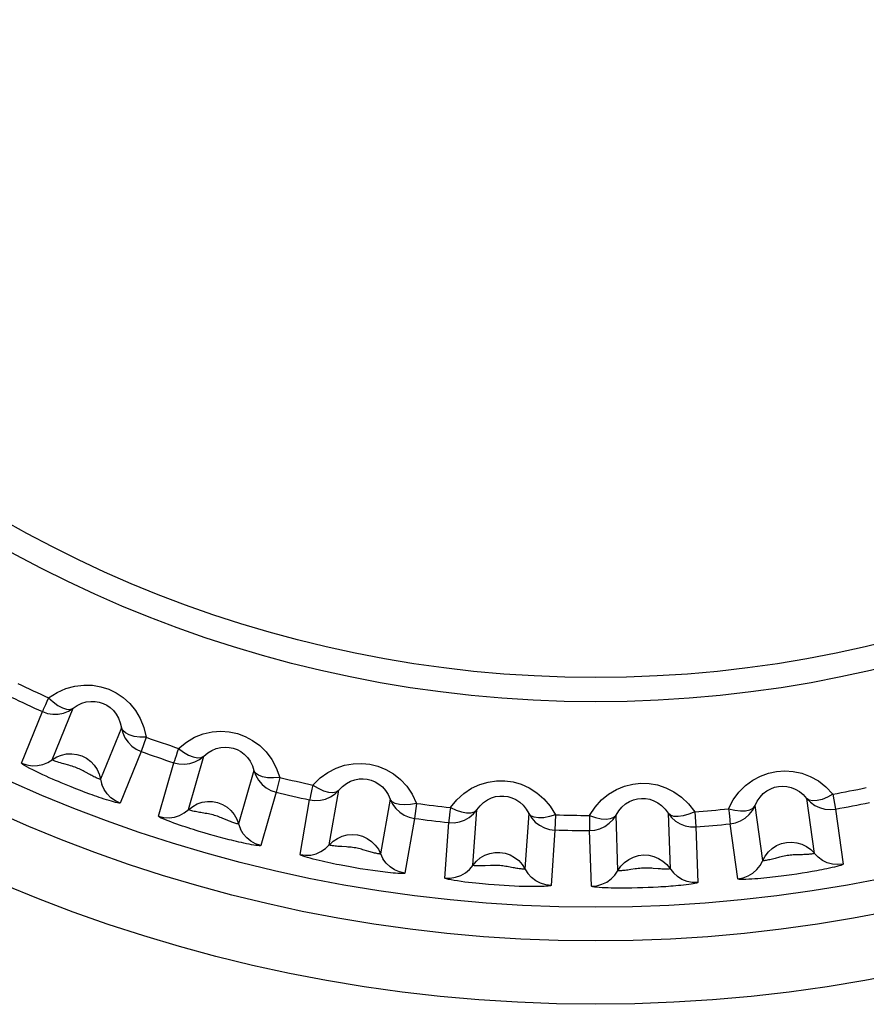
# Model space of a CAD drawing. Header units: millimetres. Extents: x -2579 to 1363, y -329 to 2298.
# Tile 94 of 256: x -1221.15 to -1216.14, y 1561.39 to 1567.22. Entities that reach past the tile are written whole.
import ezdxf

# ---------------------------------------------------------------- set-up
doc = ezdxf.new("R2010")
doc.units = ezdxf.units.MM
doc.header["$LTSCALE"] = 30.734
doc.layers.get('0').update_dxf_attribs({"linetype": 'CONTINUOUS'})

msp = doc.modelspace()

# ---------------------------------------------------------------- linework, layer by layer
at = {"color": 2}
for p, q in [((-1221.1379, 1562.817), (-1221.0148, 1563.1221)), ((-1220.9562, 1562.8372), (-1220.8329, 1563.1421)), ((-1220.5471, 1563.0267), (-1220.6703, 1562.7217)), ((-1220.3998, 1562.9704), (-1220.4302, 1562.8859)), ((-1220.4302, 1562.8859), (-1220.5536, 1562.5809)), ((-1220.1491, 1562.5422), (-1220.0583, 1562.8584)), ((-1220.3278, 1562.5031), (-1220.2372, 1562.8195)), ((-1219.7621, 1562.7734), (-1219.8527, 1562.4572)), ((-1220.7339, 1562.7496), (-1220.7595, 1562.7637)), ((-1219.6097, 1562.7329), (-1219.631, 1562.6457)), ((-1220.8454, 1562.6768), (-1220.8736, 1562.6883)), ((-1220.8175, 1562.6657), (-1220.8454, 1562.6768)), ((-1220.7893, 1562.6548), (-1220.8175, 1562.6657)), ((-1220.7613, 1562.6441), (-1220.7893, 1562.6548)), ((-1219.3156, 1562.3332), (-1219.2584, 1562.6572)), ((-1220.7337, 1562.634), (-1220.7613, 1562.6441)), ((-1219.631, 1562.6457), (-1219.7219, 1562.3294)), ((-1219.4892, 1562.2757), (-1219.4322, 1562.5998)), ((-1218.9549, 1562.6036), (-1219.0119, 1562.2797)), ((-1216.4893, 1562.6088), (-1216.4434, 1562.2831)), ((-1216.3336, 1562.6337), (-1216.3176, 1562.5454)), ((-1218.7991, 1562.5792), (-1218.8112, 1562.4903)), ((-1218.4648, 1562.2125), (-1218.4418, 1562.5406)), ((-1216.7488, 1562.2402), (-1216.7945, 1562.5659)), ((-1216.3176, 1562.5454), (-1216.2719, 1562.2195)), ((-1219.9198, 1562.4787), (-1219.9472, 1562.4902)), ((-1218.8112, 1562.4903), (-1218.8685, 1562.1662)), ((-1218.1343, 1562.5191), (-1218.1572, 1562.191)), ((-1217.9769, 1562.5111), (-1217.9796, 1562.4214)), ((-1217.6061, 1562.1814), (-1217.6175, 1562.5101)), ((-1217.3095, 1562.5209), (-1217.2979, 1562.1921)), ((-1217.152, 1562.5294), (-1217.1454, 1562.4398)), ((-1218.6314, 1562.1371), (-1218.6086, 1562.4654)), ((-1217.9796, 1562.4214), (-1218.0027, 1562.0931)), ((-1217.1454, 1562.4398), (-1217.134, 1562.111)), ((-1216.8961, 1562.1318), (-1216.942, 1562.4576)), ((-1220.026, 1562.3954), (-1220.0559, 1562.4041)), ((-1219.9965, 1562.3871), (-1220.026, 1562.3954)), ((-1219.9671, 1562.3791), (-1219.9965, 1562.3871)), ((-1219.9377, 1562.3713), (-1219.9671, 1562.3791)), ((-1219.9089, 1562.3639), (-1219.9377, 1562.3713)), ((-1217.7639, 1562.089), (-1217.7755, 1562.4178)), ((-1219.0809, 1562.294), (-1219.1094, 1562.3026)), ((-1216.5134, 1562.2754), (-1216.5432, 1562.2748)), ((-1219.193, 1562.2028), (-1219.2243, 1562.2085)), ((-1219.1627, 1562.1975), (-1219.193, 1562.2028)), ((-1219.1326, 1562.1924), (-1219.1627, 1562.1975)), ((-1218.2263, 1562.1979), (-1218.255, 1562.2034)), ((-1217.3683, 1562.1918), (-1217.398, 1562.1943)), ((-1219.0581, 1562.181), (-1219.0875, 1562.1853)), ((-1216.5766, 1562.1561), (-1216.6075, 1562.1519)), ((-1216.5463, 1562.1605), (-1216.5766, 1562.1561)), ((-1216.5161, 1562.1652), (-1216.5463, 1562.1605)), ((-1216.4862, 1562.17), (-1216.5161, 1562.1652)), ((-1216.4569, 1562.175), (-1216.4862, 1562.17)), ((-1218.3098, 1562.0942), (-1218.3401, 1562.0964)), ((-1218.2799, 1562.0923), (-1218.3098, 1562.0942)), ((-1218.2497, 1562.0906), (-1218.2799, 1562.0923)), ((-1218.2197, 1562.0891), (-1218.2497, 1562.0906)), ((-1218.1904, 1562.088), (-1218.2197, 1562.0891)), ((-1217.459, 1562.0793), (-1217.4909, 1562.0784)), ((-1217.4283, 1562.0804), (-1217.459, 1562.0793)), ((-1217.3978, 1562.0817), (-1217.4283, 1562.0804)), ((-1217.3673, 1562.0833), (-1217.3978, 1562.0817))]:
    msp.add_line(p, q, dxfattribs=at)
for points in [[(-1220.9779, 1563.204), (-1220.9277, 1563.2359), (-1220.8763, 1563.2591), (-1220.8229, 1563.2734), (-1220.7697, 1563.2795), (-1220.7181, 1563.2779), (-1220.6686, 1563.2691), (-1220.6221, 1563.2542), (-1220.5782, 1563.2328), (-1220.5363, 1563.2047), (-1220.4979, 1563.1702), (-1220.4636, 1563.1286), (-1220.4349, 1563.0811), (-1220.4139, 1563.0285), (-1220.3998, 1562.9704)], [(-1220.9779, 1563.204), (-1220.9882, 1563.1816), (-1220.9968, 1563.1621), (-1221.004, 1563.146), (-1221.0095, 1563.1338), (-1221.0131, 1563.1258), (-1221.0148, 1563.1221)], [(-1220.9779, 1563.204), (-1220.9504, 1563.1791), (-1220.9231, 1563.1583), (-1220.8962, 1563.144), (-1220.8715, 1563.1363), (-1220.8505, 1563.1353), (-1220.8329, 1563.1421)], [(-1220.8329, 1563.1421), (-1220.808, 1563.159), (-1220.7818, 1563.1713), (-1220.7552, 1563.1791), (-1220.7286, 1563.1826), (-1220.703, 1563.1822), (-1220.6785, 1563.1781), (-1220.6555, 1563.1707), (-1220.6338, 1563.1601), (-1220.6132, 1563.1461), (-1220.5944, 1563.1286), (-1220.5776, 1563.1076), (-1220.5637, 1563.0833), (-1220.5534, 1563.0562), (-1220.5471, 1563.0267)], [(-1221.0148, 1563.1221), (-1220.9846, 1563.1116), (-1220.953, 1563.1066), (-1220.9211, 1563.1073), (-1220.8897, 1563.1136), (-1220.86, 1563.1253), (-1220.8329, 1563.1421)], [(-1220.5471, 1563.0267), (-1220.5393, 1562.9957), (-1220.526, 1562.9666), (-1220.5079, 1562.9404), (-1220.4854, 1562.9177), (-1220.4592, 1562.8993), (-1220.4302, 1562.8859)], [(-1220.3998, 1562.9704), (-1220.4369, 1562.9716), (-1220.4711, 1562.9756), (-1220.5003, 1562.984), (-1220.5234, 1562.9956), (-1220.5392, 1563.0095), (-1220.5471, 1563.0267)], [(-1220.209, 1562.9047), (-1220.1624, 1562.9417), (-1220.1136, 1562.9702), (-1220.062, 1562.99), (-1220.0097, 1563.0017), (-1219.9582, 1563.0054), (-1219.9081, 1563.0018), (-1219.8602, 1562.9918), (-1219.8143, 1562.975), (-1219.7698, 1562.9516), (-1219.728, 1562.9212), (-1219.6896, 1562.8835), (-1219.6562, 1562.8392), (-1219.6298, 1562.7891), (-1219.6097, 1562.7329)], [(-1220.209, 1562.9047), (-1220.2169, 1562.8814), (-1220.2234, 1562.8611), (-1220.2289, 1562.8443), (-1220.2332, 1562.8316), (-1220.2358, 1562.8233), (-1220.2372, 1562.8195)], [(-1220.209, 1562.9047), (-1220.1791, 1562.8828), (-1220.1497, 1562.865), (-1220.1215, 1562.8536), (-1220.0962, 1562.8485), (-1220.0751, 1562.8497), (-1220.0583, 1562.8584)], [(-1220.0583, 1562.8584), (-1220.0353, 1562.8777), (-1220.0106, 1562.8927), (-1219.9848, 1562.9033), (-1219.9588, 1562.9095), (-1219.9333, 1562.9118), (-1219.9085, 1562.9103), (-1219.8848, 1562.9053), (-1219.8621, 1562.897), (-1219.8402, 1562.8852), (-1219.8197, 1562.8698), (-1219.8008, 1562.8507), (-1219.7845, 1562.828), (-1219.7714, 1562.8021), (-1219.7621, 1562.7734)], [(-1221.1379, 1562.817), (-1221.1078, 1562.8065), (-1221.0762, 1562.8016), (-1221.0443, 1562.8023), (-1221.013, 1562.8086), (-1220.9833, 1562.8204), (-1220.93, 1562.8535)], [(-1220.8887, 1562.8124), (-1220.8985, 1562.8152), (-1220.9082, 1562.818), (-1220.9176, 1562.8209), (-1220.9265, 1562.8239), (-1220.9348, 1562.8268), (-1220.9421, 1562.8297), (-1220.9483, 1562.8324), (-1220.9529, 1562.8345), (-1220.9555, 1562.8361), (-1220.9562, 1562.8372)], [(-1220.93, 1562.8535), (-1220.9015, 1562.8651), (-1220.8714, 1562.8717), (-1220.8407, 1562.873), (-1220.8101, 1562.8691), (-1220.7807, 1562.8601), (-1220.7532, 1562.8461), (-1220.7285, 1562.8277), (-1220.7073, 1562.8053), (-1220.6902, 1562.7797), (-1220.6778, 1562.7515), (-1220.6625, 1562.6907)], [(-1220.2372, 1562.8195), (-1220.2061, 1562.8122), (-1220.1741, 1562.8105), (-1220.1424, 1562.8145), (-1220.1119, 1562.8241), (-1220.0836, 1562.8388), (-1220.0583, 1562.8584)], [(-1220.8736, 1562.6883), (-1220.9038, 1562.7008), (-1220.9201, 1562.7077), (-1220.9373, 1562.7151), (-1220.9553, 1562.7229), (-1220.974, 1562.7311), (-1220.9933, 1562.7398), (-1221.0129, 1562.7488), (-1221.0327, 1562.7581), (-1221.0524, 1562.7675), (-1221.0715, 1562.777), (-1221.0897, 1562.7863), (-1221.1062, 1562.7951), (-1221.1201, 1562.8031), (-1221.1305, 1562.8096), (-1221.1363, 1562.8142), (-1221.1379, 1562.817)], [(-1220.7595, 1562.7637), (-1220.7665, 1562.7675), (-1220.7739, 1562.7714), (-1220.7814, 1562.7752), (-1220.7891, 1562.779), (-1220.7971, 1562.7826), (-1220.8051, 1562.7861), (-1220.8133, 1562.7895), (-1220.8217, 1562.7926), (-1220.8304, 1562.7957), (-1220.8395, 1562.7986), (-1220.8489, 1562.8015), (-1220.8587, 1562.8043), (-1220.8887, 1562.8124)], [(-1219.7621, 1562.7734), (-1219.751, 1562.7435), (-1219.7348, 1562.7159), (-1219.714, 1562.6917), (-1219.6893, 1562.6715), (-1219.6613, 1562.656), (-1219.631, 1562.6457)], [(-1219.6097, 1562.7329), (-1219.6467, 1562.7302), (-1219.6811, 1562.7306), (-1219.7111, 1562.7359), (-1219.7352, 1562.745), (-1219.7524, 1562.7572), (-1219.7621, 1562.7734)], [(-1219.4131, 1562.6875), (-1219.3706, 1562.7292), (-1219.325, 1562.7626), (-1219.2758, 1562.7876), (-1219.225, 1562.8047), (-1219.1742, 1562.8138), (-1219.1239, 1562.8155), (-1219.0753, 1562.8105), (-1219.0279, 1562.7987), (-1218.9812, 1562.78), (-1218.9365, 1562.7542), (-1218.8943, 1562.7207), (-1218.8564, 1562.6802), (-1218.8249, 1562.6331), (-1218.7991, 1562.5792)], [(-1216.951, 1562.5469), (-1216.9234, 1562.5997), (-1216.8904, 1562.6456), (-1216.8514, 1562.6847), (-1216.8083, 1562.7166), (-1216.7628, 1562.7409), (-1216.7155, 1562.7581), (-1216.6678, 1562.7684), (-1216.619, 1562.7717), (-1216.5688, 1562.7684), (-1216.5183, 1562.7577), (-1216.4679, 1562.7388), (-1216.4193, 1562.712), (-1216.3748, 1562.677), (-1216.3336, 1562.6337)], [(-1220.6703, 1562.7217), (-1220.6713, 1562.7214), (-1220.6736, 1562.7218), (-1220.677, 1562.7228), (-1220.6813, 1562.7244), (-1220.6862, 1562.7263), (-1220.6916, 1562.7285), (-1220.6973, 1562.7311), (-1220.7032, 1562.7338), (-1220.7094, 1562.7368), (-1220.7155, 1562.7399), (-1220.7217, 1562.7431), (-1220.7278, 1562.7463), (-1220.7339, 1562.7496)], [(-1219.2584, 1562.6572), (-1219.2375, 1562.6788), (-1219.2145, 1562.6963), (-1219.19, 1562.7095), (-1219.1648, 1562.7184), (-1219.1396, 1562.7233), (-1219.1147, 1562.7244), (-1219.0907, 1562.722), (-1219.0673, 1562.7161), (-1219.0443, 1562.7066), (-1219.0222, 1562.6935), (-1219.0015, 1562.6764), (-1218.9829, 1562.6556), (-1218.9671, 1562.6312), (-1218.9549, 1562.6036)], [(-1218.5988, 1562.5546), (-1218.561, 1562.6004), (-1218.5193, 1562.6383), (-1218.4731, 1562.6684), (-1218.4244, 1562.6907), (-1218.3749, 1562.7051), (-1218.325, 1562.7121), (-1218.2763, 1562.7124), (-1218.2279, 1562.7056), (-1218.1793, 1562.6919), (-1218.1319, 1562.6709), (-1218.0865, 1562.642), (-1218.0445, 1562.6056), (-1218.0082, 1562.5621), (-1217.9769, 1562.5111)], [(-1220.5536, 1562.5809), (-1220.5825, 1562.5943), (-1220.6087, 1562.6127), (-1220.6312, 1562.6354), (-1220.6493, 1562.6617), (-1220.6625, 1562.6907)], [(-1219.4131, 1562.6875), (-1219.4185, 1562.6635), (-1219.4229, 1562.6426), (-1219.4266, 1562.6253), (-1219.4295, 1562.6123), (-1219.4312, 1562.6037), (-1219.4322, 1562.5998)], [(-1219.4322, 1562.5998), (-1219.4005, 1562.5958), (-1219.3685, 1562.5974), (-1219.3374, 1562.6047), (-1219.3081, 1562.6174), (-1219.2815, 1562.6351), (-1219.2584, 1562.6571)], [(-1219.4131, 1562.6875), (-1219.381, 1562.6689), (-1219.3499, 1562.6542), (-1219.3207, 1562.6458), (-1219.295, 1562.6434), (-1219.2742, 1562.6468), (-1219.2584, 1562.6571)], [(-1217.7751, 1562.5076), (-1217.7422, 1562.5572), (-1217.7046, 1562.5994), (-1217.6616, 1562.6341), (-1217.6154, 1562.6614), (-1217.5677, 1562.6808), (-1217.5189, 1562.6929), (-1217.4703, 1562.6982), (-1217.4214, 1562.6965), (-1217.3719, 1562.6879), (-1217.3227, 1562.6719), (-1217.2746, 1562.6479), (-1217.2291, 1562.6162), (-1217.1885, 1562.5767), (-1217.152, 1562.5294)], [(-1216.7945, 1562.5659), (-1216.7813, 1562.593), (-1216.7648, 1562.6167), (-1216.7456, 1562.6368), (-1216.7244, 1562.6531), (-1216.7019, 1562.6656), (-1216.6786, 1562.6743), (-1216.6551, 1562.6794), (-1216.631, 1562.681), (-1216.6062, 1562.6792), (-1216.5811, 1562.6735), (-1216.5561, 1562.6636), (-1216.532, 1562.6495), (-1216.5094, 1562.6312), (-1216.4893, 1562.6088)], [(-1220.5536, 1562.5809), (-1220.5563, 1562.5801), (-1220.5618, 1562.5804), (-1220.5704, 1562.582), (-1220.5811, 1562.5845), (-1220.5932, 1562.5876), (-1220.6064, 1562.5914), (-1220.6204, 1562.5955), (-1220.6349, 1562.6001), (-1220.6496, 1562.6048), (-1220.6643, 1562.6096), (-1220.6786, 1562.6145), (-1220.6927, 1562.6193), (-1220.7065, 1562.6242), (-1220.7201, 1562.629), (-1220.7337, 1562.634)], [(-1218.7991, 1562.5792), (-1218.8356, 1562.5727), (-1218.8699, 1562.5695), (-1218.9002, 1562.5716), (-1218.9252, 1562.5782), (-1218.9436, 1562.5885), (-1218.9549, 1562.6036)], [(-1218.9549, 1562.6036), (-1218.9408, 1562.575), (-1218.9218, 1562.5493), (-1218.8985, 1562.5273), (-1218.8718, 1562.5099), (-1218.8424, 1562.4974), (-1218.8112, 1562.4903)], [(-1218.4418, 1562.5406), (-1218.4233, 1562.5643), (-1218.4023, 1562.584), (-1218.3794, 1562.5997), (-1218.3553, 1562.6113), (-1218.3308, 1562.6188), (-1218.3062, 1562.6225), (-1218.2821, 1562.6226), (-1218.2582, 1562.6193), (-1218.2342, 1562.6123), (-1218.2108, 1562.6015), (-1218.1884, 1562.5867), (-1218.1677, 1562.5679), (-1218.1494, 1562.5453), (-1218.1343, 1562.5191)], [(-1217.6175, 1562.5101), (-1217.6016, 1562.5356), (-1217.5826, 1562.5575), (-1217.5614, 1562.5755), (-1217.5386, 1562.5895), (-1217.515, 1562.5995), (-1217.4909, 1562.6058), (-1217.4669, 1562.6084), (-1217.4428, 1562.6075), (-1217.4183, 1562.603), (-1217.394, 1562.5947), (-1217.3702, 1562.5824), (-1217.3477, 1562.5658), (-1217.3272, 1562.5453), (-1217.3095, 1562.5209)], [(-1216.3336, 1562.6337), (-1216.3663, 1562.6162), (-1216.3979, 1562.6026), (-1216.4274, 1562.5953), (-1216.4532, 1562.5938), (-1216.4739, 1562.5979), (-1216.4893, 1562.6088)], [(-1216.4893, 1562.6088), (-1216.467, 1562.5859), (-1216.441, 1562.5674), (-1216.4121, 1562.5537), (-1216.3813, 1562.5453), (-1216.3494, 1562.5425), (-1216.3176, 1562.5454)], [(-1220.3278, 1562.5031), (-1220.2966, 1562.4959), (-1220.2647, 1562.4943), (-1220.2331, 1562.4983), (-1220.2026, 1562.5079), (-1220.1743, 1562.5226), (-1220.1248, 1562.5611)], [(-1220.0758, 1562.5241), (-1220.0842, 1562.5254), (-1220.0924, 1562.5269), (-1220.1006, 1562.5284), (-1220.1086, 1562.53), (-1220.1164, 1562.5317), (-1220.1237, 1562.5334), (-1220.1306, 1562.5352), (-1220.1367, 1562.5369), (-1220.1419, 1562.5386), (-1220.1459, 1562.5401), (-1220.1483, 1562.5413), (-1220.1491, 1562.5422)], [(-1220.1248, 1562.5611), (-1220.0977, 1562.5757), (-1220.0684, 1562.5854), (-1220.038, 1562.5899), (-1220.0072, 1562.5892), (-1219.9769, 1562.5833), (-1219.9481, 1562.5723), (-1219.9216, 1562.5566), (-1219.8982, 1562.5366), (-1219.8786, 1562.5128), (-1219.8632, 1562.4861), (-1219.8417, 1562.4273)], [(-1218.5988, 1562.5546), (-1218.6017, 1562.5302), (-1218.6038, 1562.509), (-1218.6057, 1562.4914), (-1218.6072, 1562.4781), (-1218.6081, 1562.4694), (-1218.6086, 1562.4654)], [(-1218.6086, 1562.4654), (-1218.5767, 1562.4647), (-1218.5451, 1562.4697), (-1218.5149, 1562.4802), (-1218.487, 1562.4959), (-1218.4624, 1562.5163), (-1218.4418, 1562.5406)], [(-1218.5988, 1562.5546), (-1218.565, 1562.5395), (-1218.5325, 1562.5281), (-1218.5026, 1562.5228), (-1218.4767, 1562.5231), (-1218.4564, 1562.5287), (-1218.4418, 1562.5406)], [(-1216.951, 1562.5469), (-1216.9147, 1562.5392), (-1216.8806, 1562.5348), (-1216.8502, 1562.5358), (-1216.825, 1562.5415), (-1216.8063, 1562.5512), (-1216.7945, 1562.5659)], [(-1216.951, 1562.5469), (-1216.9487, 1562.5225), (-1216.9464, 1562.5013), (-1216.9446, 1562.4837), (-1216.9433, 1562.4704), (-1216.9423, 1562.4617), (-1216.942, 1562.4576)], [(-1216.942, 1562.4576), (-1216.9106, 1562.4636), (-1216.8808, 1562.4751), (-1216.8534, 1562.4916), (-1216.8295, 1562.5128), (-1216.8096, 1562.5378), (-1216.7945, 1562.5659)], [(-1220.0559, 1562.4041), (-1220.0873, 1562.4134), (-1220.1036, 1562.4184), (-1220.1199, 1562.4235), (-1220.1363, 1562.4286), (-1220.1525, 1562.4338), (-1220.1687, 1562.4392), (-1220.1854, 1562.4447), (-1220.2023, 1562.4504), (-1220.2195, 1562.4564), (-1220.2367, 1562.4626), (-1220.2536, 1562.4688), (-1220.2699, 1562.475), (-1220.2853, 1562.4811), (-1220.2992, 1562.4869), (-1220.3111, 1562.4924), (-1220.3204, 1562.497), (-1220.3258, 1562.5006), (-1220.3278, 1562.5031)], [(-1219.9472, 1562.4902), (-1219.9547, 1562.4933), (-1219.9625, 1562.4964), (-1219.9705, 1562.4995), (-1219.9787, 1562.5024), (-1219.9871, 1562.5053), (-1219.9957, 1562.5079), (-1220.0044, 1562.5103), (-1220.0133, 1562.5126), (-1220.0224, 1562.5147), (-1220.0316, 1562.5166), (-1220.0409, 1562.5183), (-1220.05, 1562.5199), (-1220.0758, 1562.5241)], [(-1219.8527, 1562.4572), (-1219.8537, 1562.4569), (-1219.8561, 1562.457), (-1219.8596, 1562.4577), (-1219.8642, 1562.4588), (-1219.8693, 1562.4602), (-1219.875, 1562.4619), (-1219.881, 1562.4639), (-1219.8873, 1562.4661), (-1219.8938, 1562.4684), (-1219.9003, 1562.4709), (-1219.9068, 1562.4734), (-1219.9133, 1562.476), (-1219.9198, 1562.4787)], [(-1217.9769, 1562.5111), (-1218.0125, 1562.5008), (-1218.0462, 1562.4941), (-1218.0766, 1562.493), (-1218.1022, 1562.4969), (-1218.1215, 1562.5053), (-1218.1343, 1562.5191)], [(-1218.1343, 1562.5191), (-1218.1173, 1562.4921), (-1218.0957, 1562.4685), (-1218.0703, 1562.4492), (-1218.0419, 1562.4346), (-1218.0113, 1562.4252), (-1217.9796, 1562.4214)], [(-1217.7755, 1562.4178), (-1217.7437, 1562.4205), (-1217.7128, 1562.4288), (-1217.6839, 1562.4424), (-1217.6578, 1562.4609), (-1217.6354, 1562.4837), (-1217.6175, 1562.5101)], [(-1217.7751, 1562.5076), (-1217.7754, 1562.483), (-1217.7753, 1562.4617), (-1217.7754, 1562.444), (-1217.7755, 1562.4306), (-1217.7754, 1562.4219), (-1217.7755, 1562.4178)], [(-1217.7751, 1562.5076), (-1217.7399, 1562.4961), (-1217.7064, 1562.4882), (-1217.6761, 1562.486), (-1217.6504, 1562.4891), (-1217.6308, 1562.4967), (-1217.6175, 1562.5101)], [(-1217.152, 1562.5294), (-1217.1864, 1562.5154), (-1217.2192, 1562.5052), (-1217.2493, 1562.5009), (-1217.2752, 1562.5022), (-1217.2953, 1562.5084), (-1217.3095, 1562.5209)], [(-1217.3095, 1562.5209), (-1217.2897, 1562.4958), (-1217.2658, 1562.4746), (-1217.2385, 1562.458), (-1217.2087, 1562.4464), (-1217.1773, 1562.4403), (-1217.1454, 1562.4398)], [(-1219.7219, 1562.3294), (-1219.7521, 1562.3397), (-1219.78, 1562.3553), (-1219.8047, 1562.3755), (-1219.8255, 1562.3997), (-1219.8417, 1562.4273)], [(-1219.7219, 1562.3294), (-1219.7246, 1562.3283), (-1219.7302, 1562.3281), (-1219.739, 1562.3288), (-1219.7501, 1562.3302), (-1219.7627, 1562.3321), (-1219.7765, 1562.3345), (-1219.791, 1562.3372), (-1219.8061, 1562.3402), (-1219.8214, 1562.3434), (-1219.8366, 1562.3468), (-1219.8515, 1562.3501), (-1219.8662, 1562.3535), (-1219.8805, 1562.357), (-1219.8947, 1562.3604), (-1219.9089, 1562.3639)], [(-1219.2934, 1562.3546), (-1219.2679, 1562.3719), (-1219.2399, 1562.3846), (-1219.2101, 1562.3923), (-1219.1794, 1562.3948), (-1219.1487, 1562.3921), (-1219.1189, 1562.3842), (-1219.0909, 1562.3713), (-1219.0655, 1562.3538), (-1219.0435, 1562.3323), (-1219.0254, 1562.3073), (-1218.9978, 1562.251)], [(-1219.4892, 1562.2757), (-1219.4575, 1562.2717), (-1219.4256, 1562.2734), (-1219.3945, 1562.2808), (-1219.3652, 1562.2935), (-1219.3386, 1562.3111), (-1219.2934, 1562.3546)], [(-1219.2409, 1562.3228), (-1219.2493, 1562.3233), (-1219.2576, 1562.3239), (-1219.2659, 1562.3246), (-1219.2741, 1562.3253), (-1219.282, 1562.3262), (-1219.2895, 1562.3271), (-1219.2964, 1562.3281), (-1219.3027, 1562.3292), (-1219.3081, 1562.3304), (-1219.3122, 1562.3314), (-1219.3147, 1562.3324), (-1219.3156, 1562.3332)], [(-1219.1094, 1562.3026), (-1219.1172, 1562.3049), (-1219.1252, 1562.3072), (-1219.1335, 1562.3094), (-1219.142, 1562.3115), (-1219.1507, 1562.3134), (-1219.1595, 1562.3151), (-1219.1684, 1562.3166), (-1219.1775, 1562.318), (-1219.1867, 1562.3191), (-1219.1961, 1562.32), (-1219.2055, 1562.3208), (-1219.2147, 1562.3214), (-1219.2409, 1562.3228)], [(-1216.7343, 1562.2673), (-1216.7154, 1562.2917), (-1216.6926, 1562.3124), (-1216.6667, 1562.329), (-1216.6383, 1562.3409), (-1216.6082, 1562.3477), (-1216.5774, 1562.3494), (-1216.5468, 1562.3458), (-1216.5173, 1562.337), (-1216.4897, 1562.3234), (-1216.4648, 1562.3052), (-1216.4212, 1562.2602)], [(-1219.2243, 1562.2085), (-1219.2574, 1562.2148), (-1219.2741, 1562.2182), (-1219.291, 1562.2216), (-1219.3076, 1562.2251), (-1219.3244, 1562.2287), (-1219.3415, 1562.2324), (-1219.3589, 1562.2364), (-1219.3766, 1562.2406), (-1219.3944, 1562.2449), (-1219.4119, 1562.2493), (-1219.4287, 1562.2538), (-1219.4447, 1562.2582), (-1219.4591, 1562.2626), (-1219.4715, 1562.2667), (-1219.4812, 1562.2704), (-1219.487, 1562.2733), (-1219.4892, 1562.2757)], [(-1219.0119, 1562.2797), (-1219.0129, 1562.2792), (-1219.0153, 1562.2791), (-1219.0189, 1562.2794), (-1219.0235, 1562.2801), (-1219.0288, 1562.2809), (-1219.0346, 1562.282), (-1219.0408, 1562.2834), (-1219.0473, 1562.2849), (-1219.054, 1562.2865), (-1219.0607, 1562.2883), (-1219.0674, 1562.2901), (-1219.0742, 1562.2921), (-1219.0809, 1562.294)], [(-1218.8685, 1562.1662), (-1218.8996, 1562.1734), (-1218.929, 1562.1859), (-1218.9557, 1562.2034), (-1218.9789, 1562.2253), (-1218.9978, 1562.251)], [(-1218.445, 1562.2361), (-1218.4215, 1562.2559), (-1218.3949, 1562.2715), (-1218.366, 1562.2823), (-1218.3358, 1562.288), (-1218.305, 1562.2885), (-1218.2745, 1562.2837), (-1218.2453, 1562.2738), (-1218.2182, 1562.2591), (-1218.1941, 1562.24), (-1218.1735, 1562.2171), (-1218.1402, 1562.164)], [(-1217.5888, 1562.2069), (-1217.5675, 1562.2291), (-1217.5427, 1562.2473), (-1217.5151, 1562.2611), (-1217.4856, 1562.2699), (-1217.455, 1562.2737), (-1217.4243, 1562.2721), (-1217.3942, 1562.2653), (-1217.3657, 1562.2535), (-1217.3397, 1562.237), (-1217.3169, 1562.2164), (-1217.2782, 1562.167)], [(-1216.8961, 1562.1318), (-1216.8647, 1562.1378), (-1216.8349, 1562.1493), (-1216.8076, 1562.1659), (-1216.7837, 1562.187), (-1216.7639, 1562.212), (-1216.7343, 1562.2673)], [(-1216.6745, 1562.2534), (-1216.6827, 1562.2513), (-1216.6908, 1562.2492), (-1216.6989, 1562.2473), (-1216.7069, 1562.2455), (-1216.7146, 1562.2439), (-1216.7221, 1562.2424), (-1216.729, 1562.2413), (-1216.7353, 1562.2404), (-1216.7407, 1562.2398), (-1216.745, 1562.2395), (-1216.7477, 1562.2397), (-1216.7488, 1562.2402)], [(-1216.5432, 1562.2748), (-1216.5513, 1562.2746), (-1216.5597, 1562.2742), (-1216.5683, 1562.2738), (-1216.577, 1562.2731), (-1216.5858, 1562.2723), (-1216.5947, 1562.2712), (-1216.6037, 1562.2699), (-1216.6127, 1562.2683), (-1216.6218, 1562.2666), (-1216.6311, 1562.2645), (-1216.6402, 1562.2623), (-1216.6492, 1562.2601), (-1216.6745, 1562.2534)], [(-1216.4434, 1562.2831), (-1216.4442, 1562.2824), (-1216.4464, 1562.2815), (-1216.45, 1562.2807), (-1216.4546, 1562.2799), (-1216.4598, 1562.2791), (-1216.4657, 1562.2783), (-1216.472, 1562.2777), (-1216.4787, 1562.2771), (-1216.4855, 1562.2766), (-1216.4925, 1562.2762), (-1216.4995, 1562.2759), (-1216.5065, 1562.2756), (-1216.5134, 1562.2754)], [(-1216.2719, 1562.2195), (-1216.3038, 1562.2167), (-1216.3356, 1562.2195), (-1216.3664, 1562.2279), (-1216.3952, 1562.2416), (-1216.4212, 1562.2602)], [(-1219.0875, 1562.1853), (-1219.1175, 1562.19), (-1219.1326, 1562.1924)], [(-1218.6314, 1562.1371), (-1218.5995, 1562.1365), (-1218.568, 1562.1415), (-1218.5378, 1562.1521), (-1218.51, 1562.1678), (-1218.4854, 1562.1881), (-1218.445, 1562.2361)], [(-1218.3929, 1562.2098), (-1218.4032, 1562.2094), (-1218.4133, 1562.2091), (-1218.423, 1562.209), (-1218.4324, 1562.209), (-1218.4412, 1562.2093), (-1218.4491, 1562.2097), (-1218.4559, 1562.2103), (-1218.4609, 1562.211), (-1218.4639, 1562.2117), (-1218.4648, 1562.2125)], [(-1218.255, 1562.2034), (-1218.2629, 1562.2048), (-1218.271, 1562.2062), (-1218.2794, 1562.2075), (-1218.2879, 1562.2088), (-1218.2966, 1562.2098), (-1218.3052, 1562.2106), (-1218.314, 1562.2113), (-1218.323, 1562.2117), (-1218.3322, 1562.2119), (-1218.3418, 1562.2119), (-1218.3517, 1562.2117), (-1218.3619, 1562.2113), (-1218.3929, 1562.2098)], [(-1218.1572, 1562.191), (-1218.1581, 1562.1905), (-1218.1604, 1562.1901), (-1218.164, 1562.19), (-1218.1685, 1562.1901), (-1218.1738, 1562.1904), (-1218.1796, 1562.1909), (-1218.1858, 1562.1916), (-1218.1923, 1562.1924), (-1218.199, 1562.1933), (-1218.2059, 1562.1943), (-1218.2127, 1562.1954), (-1218.2195, 1562.1966), (-1218.2263, 1562.1979)], [(-1217.7639, 1562.089), (-1217.7321, 1562.0917), (-1217.7012, 1562.1), (-1217.6724, 1562.1136), (-1217.6463, 1562.1322), (-1217.624, 1562.155), (-1217.5888, 1562.2069)], [(-1217.5308, 1562.1868), (-1217.5391, 1562.1855), (-1217.5474, 1562.1843), (-1217.5557, 1562.1832), (-1217.5638, 1562.1823), (-1217.5717, 1562.1815), (-1217.5792, 1562.1808), (-1217.5863, 1562.1804), (-1217.5926, 1562.1802), (-1217.5981, 1562.1801), (-1217.6024, 1562.1803), (-1217.6051, 1562.1808), (-1217.6061, 1562.1814)], [(-1217.398, 1562.1943), (-1217.4061, 1562.1949), (-1217.4145, 1562.1955), (-1217.423, 1562.1959), (-1217.4318, 1562.1962), (-1217.4406, 1562.1963), (-1217.4496, 1562.1961), (-1217.4586, 1562.1958), (-1217.4678, 1562.1952), (-1217.4771, 1562.1943), (-1217.4864, 1562.1933), (-1217.4958, 1562.1921), (-1217.5049, 1562.1908), (-1217.5308, 1562.1868)], [(-1217.2979, 1562.1921), (-1217.2988, 1562.1915), (-1217.3011, 1562.1909), (-1217.3047, 1562.1905), (-1217.3093, 1562.1901), (-1217.3147, 1562.1898), (-1217.3206, 1562.1897), (-1217.3269, 1562.1897), (-1217.3336, 1562.1899), (-1217.3404, 1562.1901), (-1217.3474, 1562.1904), (-1217.3544, 1562.1908), (-1217.3614, 1562.1913), (-1217.3683, 1562.1918)], [(-1216.2719, 1562.2195), (-1216.274, 1562.2174), (-1216.279, 1562.2149), (-1216.2874, 1562.212), (-1216.2981, 1562.2087), (-1216.3103, 1562.2054), (-1216.3239, 1562.202), (-1216.3383, 1562.1985), (-1216.3533, 1562.1952), (-1216.3685, 1562.1919), (-1216.3838, 1562.1887), (-1216.3988, 1562.1857), (-1216.4136, 1562.1829), (-1216.4281, 1562.1802), (-1216.4425, 1562.1775), (-1216.4569, 1562.175)], [(-1218.8685, 1562.1662), (-1218.8711, 1562.1649), (-1218.8766, 1562.164), (-1218.8855, 1562.1638), (-1218.8967, 1562.164), (-1218.9094, 1562.1646), (-1218.9233, 1562.1656), (-1218.9381, 1562.1668), (-1218.9534, 1562.1682), (-1218.9689, 1562.1698), (-1218.9844, 1562.1715), (-1218.9996, 1562.1733), (-1219.0145, 1562.1752), (-1219.0291, 1562.177), (-1219.0436, 1562.179), (-1219.0581, 1562.181)], [(-1218.3401, 1562.0964), (-1218.3727, 1562.099), (-1218.3904, 1562.1005), (-1218.409, 1562.1022), (-1218.4286, 1562.1041), (-1218.4489, 1562.1061), (-1218.4699, 1562.1084), (-1218.4914, 1562.1109), (-1218.5131, 1562.1136), (-1218.5348, 1562.1165), (-1218.5558, 1562.1196), (-1218.5761, 1562.1228), (-1218.5945, 1562.1261), (-1218.6101, 1562.1294), (-1218.6221, 1562.1324), (-1218.629, 1562.135), (-1218.6314, 1562.1371)], [(-1218.0027, 1562.0931), (-1218.0344, 1562.097), (-1218.0649, 1562.1064), (-1218.0933, 1562.121), (-1218.1187, 1562.1404), (-1218.1402, 1562.164)], [(-1217.134, 1562.111), (-1217.1659, 1562.1115), (-1217.1973, 1562.1176), (-1217.2271, 1562.1292), (-1217.2543, 1562.1458), (-1217.2782, 1562.167)], [(-1216.6075, 1562.1519), (-1216.64, 1562.1477), (-1216.6568, 1562.1456), (-1216.6738, 1562.1436), (-1216.6909, 1562.1416), (-1216.7078, 1562.1398), (-1216.7248, 1562.138), (-1216.7423, 1562.1363), (-1216.76, 1562.1347), (-1216.7782, 1562.1332), (-1216.7964, 1562.1318), (-1216.8144, 1562.1306), (-1216.8318, 1562.1297), (-1216.8484, 1562.129), (-1216.8634, 1562.1286), (-1216.8766, 1562.1287), (-1216.8869, 1562.1292), (-1216.8933, 1562.1303), (-1216.8961, 1562.1318)], [(-1218.0027, 1562.0931), (-1218.0051, 1562.0915), (-1218.0104, 1562.0902), (-1218.019, 1562.089), (-1218.03, 1562.0881), (-1218.0424, 1562.0873), (-1218.0562, 1562.0868), (-1218.0708, 1562.0865), (-1218.0859, 1562.0863), (-1218.1014, 1562.0862), (-1218.1168, 1562.0863), (-1218.132, 1562.0865), (-1218.1469, 1562.0867), (-1218.1615, 1562.0871), (-1218.1759, 1562.0875), (-1218.1904, 1562.088)], [(-1217.4909, 1562.0784), (-1217.5245, 1562.0777), (-1217.5416, 1562.0775), (-1217.5588, 1562.0773), (-1217.5758, 1562.0772), (-1217.5929, 1562.0773), (-1217.6105, 1562.0774), (-1217.6283, 1562.0777), (-1217.6465, 1562.078), (-1217.6648, 1562.0786), (-1217.6828, 1562.0793), (-1217.7002, 1562.0801), (-1217.7167, 1562.0812), (-1217.7317, 1562.0824), (-1217.7448, 1562.0839), (-1217.755, 1562.0855), (-1217.7613, 1562.0872), (-1217.7639, 1562.089)], [(-1217.3226, 1562.086), (-1217.3523, 1562.0841), (-1217.3673, 1562.0833)], [(-1217.134, 1562.111), (-1217.1362, 1562.1091), (-1217.1415, 1562.1072), (-1217.1501, 1562.1051), (-1217.1611, 1562.103), (-1217.1737, 1562.1009), (-1217.1875, 1562.099), (-1217.2022, 1562.0971), (-1217.2175, 1562.0953), (-1217.233, 1562.0936), (-1217.2485, 1562.0921), (-1217.2637, 1562.0906), (-1217.2787, 1562.0894), (-1217.2934, 1562.0882), (-1217.308, 1562.0871), (-1217.3226, 1562.086)]]:
    msp.add_lwpolyline(points, dxfattribs=at)
at = {"color": 7}
for radius in [9, 8.625, 8.4258]:
    msp.add_circle((-1217.7384, 1570.3898), radius, dxfattribs=at)
at = {"color": 2}
for radius in [7.2092, 7.0658]:
    msp.add_circle((-1217.7384, 1570.3898), radius, dxfattribs=at)
at = {"color": 7}
for radius in [11, 10]:
    msp.add_arc((-1217.7384, 1570.3898), radius, 312.5, 227.5, dxfattribs=at)
at = {"color": 2}
for radius, start, end in [(7.8823, 244.26656, 245.73344), (7.972, 244.26656, 245.73344), (7.8823, 250.26656, 251.73344), (7.972, 250.26656, 251.73344), (7.8823, 256.26656, 257.73344), (7.8823, 280.26656, 281.73344), (7.972, 256.26656, 257.73344), (7.8823, 262.26656, 263.73344), (7.8823, 274.26656, 275.73344), (7.972, 280.26656, 281.73345), (7.972, 262.26656, 263.73344), (7.8823, 268.26656, 269.73344), (7.972, 268.26656, 269.73344), (7.972, 274.26656, 275.73344)]:
    msp.add_arc((-1217.7384, 1570.3898), radius, start, end, dxfattribs=at)

doc.saveas('drawing.dxf')
